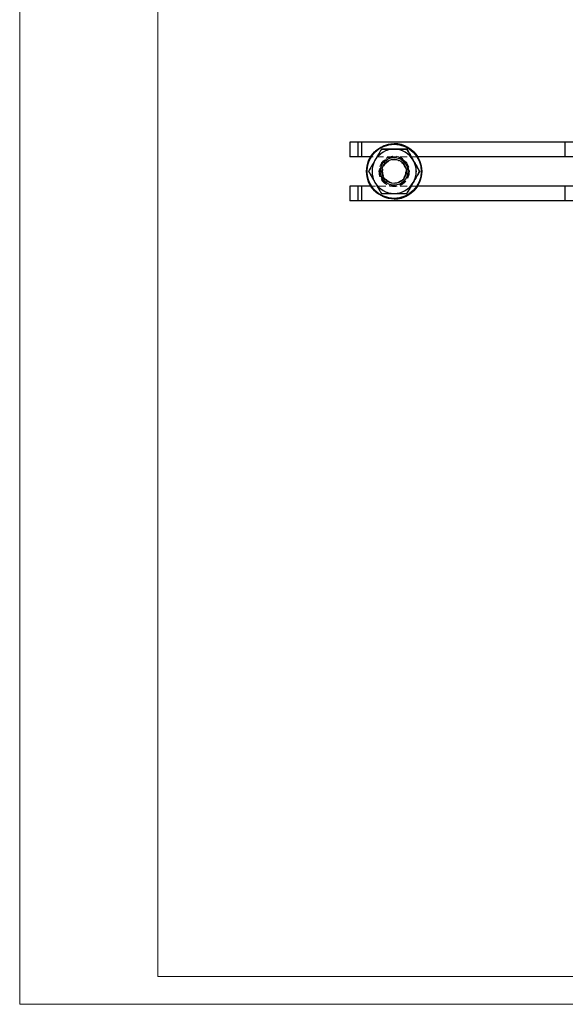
# Model space of a CAD drawing. Header units: millimetres. Extents: x 0 to 420, y 0 to 297.
# Tile 1 of 28: x 0 to 99, y 0 to 178. Entities that reach past the tile are written whole.
import ezdxf

# ---------------------------------------------------------------- set-up
doc = ezdxf.new("R2010")
doc.units = ezdxf.units.MM
doc.linetypes.add('HIDDEN', pattern=[1.905, 1.27, -0.635])
doc.layers.add('FORMATO', color=179, linetype='Continuous')

msp = doc.modelspace()

# ---------------------------------------------------------------- linework, layer by layer
at = {"color": 7, "linetype": 'Continuous', "lineweight": 25}
for p, q in [((60.1138, 156.0607), (60.1138, 153.4107)), ((61.5354, 156.0607), (60.1138, 156.0607)), ((61.5354, 156.0607), (61.5354, 153.4107)), ((62.1957, 156.0607), (61.5354, 156.0607)), ((62.1957, 156.0607), (62.1957, 153.4107)), ((98.9758, 156.0607), (62.1957, 156.0607)), ((68.1137, 155.7607), (68.113, 155.7607)), ((98.9758, 156.0607), (98.9758, 153.4107)), ((102.3819, 156.0607), (98.9758, 156.0607)), ((61.5354, 153.4107), (60.1138, 153.4107)), ((62.1957, 153.4107), (61.5354, 153.4107)), ((63.873, 153.4107), (62.1957, 153.4107)), ((65.8007, 154.7611), (65.8038, 154.7611)), ((68.1091, 153.2607), (68.1072, 153.2607)), ((70.4195, 154.7604), (70.4226, 154.7604)), ((98.9758, 153.4107), (72.3537, 153.4107)), ((102.3819, 153.4107), (98.9758, 153.4107)), ((72.7282, 150.76), (72.7313, 150.76)), ((60.1138, 148.1107), (60.1138, 145.4607)), ((61.5354, 148.1107), (60.1138, 148.1107)), ((61.5354, 148.1107), (61.5354, 145.4607)), ((62.1957, 148.1107), (61.5354, 148.1107)), ((62.1957, 148.1107), (62.1957, 145.4607)), ((63.873, 148.1107), (62.1957, 148.1107)), ((68.1072, 148.2607), (68.1091, 148.2607)), ((98.9758, 148.1107), (72.3537, 148.1107)), ((98.9758, 148.1107), (98.9758, 145.4607)), ((102.3819, 148.1107), (98.9758, 148.1107)), ((70.4182, 146.7604), (70.4213, 146.7604)), ((61.5354, 145.4607), (60.1138, 145.4607)), ((62.1957, 145.4607), (61.5354, 145.4607)), ((98.9758, 145.4607), (62.1957, 145.4607)), ((68.113, 145.7607), (68.1137, 145.7607)), ((102.3819, 145.4607), (98.9758, 145.4607))]:
    msp.add_line(p, q, dxfattribs=at)
at = {"color": 7, "linetype": 'HIDDEN', "lineweight": 18}
for p, q in [((60.1259, 156.0607), (60.1259, 153.4107)), ((61.5482, 156.0607), (61.5482, 153.4107)), ((62.2077, 156.0607), (62.2077, 153.4107)), ((68.1267, 155.7607), (68.126, 155.7607)), ((63.5213, 150.7607), (65.8307, 154.7607)), ((63.5247, 150.7607), (65.8341, 154.7607)), ((68.113, 153.4107), (63.873, 153.4107)), ((65.8184, 154.7611), (65.8215, 154.7611)), ((65.8307, 154.7607), (70.4495, 154.7607)), ((68.1401, 153.2607), (68.1091, 153.2607)), ((68.1137, 153.4107), (68.113, 153.4107)), ((72.3537, 153.4107), (68.1137, 153.4107)), ((70.4372, 154.7604), (70.4403, 154.7604)), ((70.4529, 154.7607), (70.4495, 154.7607)), ((70.4495, 154.7607), (72.7589, 150.7607)), ((70.4529, 154.7607), (72.7623, 150.7607)), ((68.1126, 152.8607), (68.1093, 152.8607)), ((68.1304, 152.8607), (68.1271, 152.8607)), ((63.4906, 150.7615), (63.4937, 150.7615)), ((63.5084, 150.7615), (63.5115, 150.7615)), ((65.8307, 146.7607), (63.5213, 150.7607)), ((63.5247, 150.7607), (63.5213, 150.7607)), ((65.8341, 146.7607), (63.5247, 150.7607)), ((72.7589, 150.7607), (70.4495, 146.7607)), ((72.7623, 150.7607), (70.4529, 146.7607)), ((72.746, 150.76), (72.7491, 150.76)), ((72.7623, 150.7607), (72.7589, 150.7607)), ((60.1259, 148.1107), (60.1259, 145.4607)), ((61.5482, 148.1107), (61.5482, 145.4607)), ((62.2077, 148.1107), (62.2077, 145.4607)), ((72.3537, 148.1107), (63.873, 148.1107)), ((68.1091, 148.2607), (68.1401, 148.2607)), ((68.1093, 148.6607), (68.1126, 148.6607)), ((68.113, 148.1107), (68.1137, 148.1107)), ((68.1271, 148.6607), (68.1304, 148.6607)), ((65.7994, 146.7611), (65.8025, 146.7611)), ((65.8171, 146.7611), (65.8203, 146.7611)), ((70.4495, 146.7607), (65.8307, 146.7607)), ((70.4359, 146.7604), (70.4391, 146.7604)), ((70.4529, 146.7607), (70.4495, 146.7607)), ((68.126, 145.7607), (68.1267, 145.7607))]:
    msp.add_line(p, q, dxfattribs=at)
at = {"color": 7, "linetype": 'Continuous', "lineweight": 25}
for centre, radius in [((68.113, 150.7607), 5), ((68.1129, 150.7607), 4.9), ((68.1072, 150.7607), 2.5), ((68.1069, 150.7607), 2.2)]:
    msp.add_circle(centre, radius, dxfattribs=at)
at = {"color": 7, "linetype": 'HIDDEN', "lineweight": 18}
for centre, radius in [((68.1138, 150.7607), 4.9), ((68.1259, 150.7607), 4.9), ((68.1268, 150.7607), 4.9), ((68.1129, 150.7607), 2.75), ((68.1138, 150.7607), 2.75), ((68.1259, 150.7607), 2.75), ((68.1268, 150.7607), 2.75), ((68.113, 150.7607), 2.65), ((68.1137, 150.7607), 2.65), ((68.126, 150.7607), 2.65), ((68.1267, 150.7607), 2.65), ((68.1091, 150.7607), 2.4713), ((68.1401, 150.7607), 2.5), ((68.1129, 150.7607), 2.4713), ((68.1268, 150.7607), 2.4713), ((68.1306, 150.7607), 2.4713), ((68.1093, 150.7607), 2.1), ((68.1126, 150.7607), 2.1), ((68.1271, 150.7607), 2.1), ((68.1304, 150.7607), 2.1)]:
    msp.add_circle(centre, radius, dxfattribs=at)
for centre, radius, start, end in [((68.1137, 150.7607), 5, 90.000021, 269.990929), ((68.126, 150.7607), 5, 32.005472, 269.990955), ((68.1267, 150.7607), 5, 32.005474, 269.990953), ((68.1129, 150.7607), 4, 89.990955, 149.990968), ((68.1268, 150.7607), 4, 89.990955, 149.990968), ((68.1306, 150.7607), 4, 89.990955, 149.990968), ((68.1129, 150.7607), 4, 29.990933, 89.990945), ((68.1268, 150.7607), 4, 29.990933, 89.990945), ((68.1306, 150.7607), 4, 29.990933, 89.990945), ((68.1129, 150.7607), 4, 149.990963, 209.990938), ((68.1268, 150.7607), 4, 149.990963, 209.990938), ((68.1306, 150.7607), 4, 149.990963, 209.990938), ((68.1129, 150.7607), 4, 329.990963, 29.990938), ((68.1268, 150.7607), 4, 329.990963, 29.990938), ((68.1306, 150.7607), 4, 329.990963, 29.990938), ((68.1129, 150.7607), 4, 209.990933, 269.990945), ((68.1268, 150.7607), 4, 209.990933, 269.990945), ((68.1306, 150.7607), 4, 209.990933, 269.990945), ((68.1129, 150.7607), 4, 269.990955, 329.990968), ((68.126, 150.7607), 5, 269.990954, 327.994563), ((68.1267, 150.7607), 5, 269.990956, 327.994561), ((68.1268, 150.7607), 4, 269.990955, 329.990968), ((68.1306, 150.7607), 4, 269.990955, 329.990968)]:
    msp.add_arc(centre, radius, start, end, dxfattribs=at)
at = {"color": 7, "linetype": 'Continuous', "lineweight": 25}
for centre, radius, start, end in [((68.1137, 150.7607), 5, 269.99097, 89.99998), ((68.1091, 150.7607), 4, 89.990955, 149.990968), ((68.1091, 150.7607), 4, 29.990933, 89.990945), ((68.126, 150.7607), 5, 327.994558, 32.005442), ((68.1267, 150.7607), 5, 327.994558, 32.005442), ((68.1091, 150.7607), 4, 149.990963, 209.990938), ((68.1091, 150.7607), 4, 329.990963, 29.990938), ((68.1091, 150.7607), 4, 209.990933, 269.990945), ((68.1091, 150.7607), 4, 269.990955, 329.990968)]:
    msp.add_arc(centre, radius, start, end, dxfattribs=at)
for points, knots in [([(65.8007, 154.7611), (65.613, 154.4363), (65.2342, 153.7808), (64.8428, 153.1032), (64.6453, 152.7613)], [0, 0, 0, 0, 0.49545796, 1, 1, 1, 1]), ([(68.1097, 154.7607), (67.8069, 154.7608), (67.1967, 154.7609), (66.4271, 154.761), (65.9658, 154.7611), (65.8007, 154.7611)], [0, 0, 0, 0, 0.3875159, 0.78077635, 1, 1, 1, 1]), ([(65.8038, 154.7611), (65.969, 154.7611), (66.4264, 154.761), (67.1961, 154.7609), (67.8064, 154.7608), (68.1135, 154.7607)], [0, 0, 0, 0, 0.21922417, 0.60707358, 1, 1, 1, 1]), ([(70.4195, 154.7604), (69.8394, 154.7605), (69.0776, 154.7606), (68.2961, 154.7607), (68.1097, 154.7607)], [0, 0, 0, 0, 0.76144883, 1, 1, 1, 1]), ([(68.1135, 154.7607), (68.2999, 154.7607), (69.0814, 154.7606), (69.8428, 154.7605), (70.4226, 154.7604)], [0, 0, 0, 0, 0.23855117, 1, 1, 1, 1]), ([(71.5735, 152.7602), (71.5462, 152.8076), (71.3389, 153.1666), (70.9483, 153.8435), (70.5968, 154.4529), (70.4195, 154.7604)], [0, 0, 0, 0, 0.07004739, 0.53076243, 1, 1, 1, 1]), ([(70.4226, 154.7604), (70.6101, 154.4355), (70.9887, 153.7799), (71.3799, 153.1022), (71.5773, 152.7602)], [0, 0, 0, 0, 0.49545796, 1, 1, 1, 1]), ([(64.6453, 152.7613), (64.6179, 152.7139), (64.4106, 152.355), (64.0198, 151.6781), (63.6681, 151.0689), (63.4906, 150.7615)], [0, 0, 0, 0, 0.070047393, 0.530762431, 1, 1, 1, 1]), ([(72.7282, 150.76), (72.5406, 151.0849), (72.1621, 151.7405), (71.7709, 152.4182), (71.5735, 152.7602)], [0, 0, 0, 0, 0.49545796, 1, 1, 1, 1]), ([(71.5773, 152.7602), (71.6046, 152.7128), (71.8118, 152.3538), (72.2025, 151.6768), (72.554, 151.0675), (72.7313, 150.76)], [0, 0, 0, 0, 0.07004739, 0.53076243, 1, 1, 1, 1]), ([(63.4906, 150.7615), (63.678, 150.4366), (64.0562, 149.781), (64.4473, 149.1032), (64.6447, 148.7613)], [0, 0, 0, 0, 0.49545796, 1, 1, 1, 1]), ([(71.5729, 148.7602), (71.6002, 148.8076), (71.8075, 149.1665), (72.1985, 149.8434), (72.5506, 150.4526), (72.7282, 150.76)], [0, 0, 0, 0, 0.07004739, 0.53076243, 1, 1, 1, 1]), ([(72.7313, 150.76), (72.5439, 150.4352), (72.1654, 149.7797), (71.7741, 149.1021), (71.5767, 148.7602)], [0, 0, 0, 0, 0.495457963, 1, 1, 1, 1]), ([(64.6447, 148.7613), (64.672, 148.7139), (64.8792, 148.3549), (65.27, 147.6779), (65.6218, 147.0686), (65.7994, 146.7611)], [0, 0, 0, 0, 0.07004739, 0.53076243, 1, 1, 1, 1]), ([(70.4182, 146.7604), (70.6057, 147.0852), (70.9841, 147.7407), (71.3754, 148.4183), (71.5729, 148.7602)], [0, 0, 0, 0, 0.49545796, 1, 1, 1, 1]), ([(71.5767, 148.7602), (71.5493, 148.7128), (71.342, 148.3539), (70.951, 147.677), (70.5989, 147.0678), (70.4213, 146.7604)], [0, 0, 0, 0, 0.07004739, 0.53076243, 1, 1, 1, 1]), ([(65.7994, 146.7611), (65.9645, 146.7611), (66.4217, 146.761), (67.1912, 146.7609), (67.8014, 146.7608), (68.1084, 146.7607)], [0, 0, 0, 0, 0.21922417, 0.60707358, 1, 1, 1, 1]), ([(68.1084, 146.7607), (68.2949, 146.7607), (69.0764, 146.7606), (69.8381, 146.7605), (70.4182, 146.7604)], [0, 0, 0, 0, 0.23855117, 1, 1, 1, 1])]:
    msp.add_open_spline(points, degree=3, knots=knots, dxfattribs=at)
at = {"color": 7, "linetype": 'HIDDEN', "lineweight": 18}
for points, knots in [([(64.6491, 152.7613), (64.6765, 152.8087), (64.8838, 153.1676), (65.2746, 153.8444), (65.6263, 154.4537), (65.8038, 154.7611)], [0, 0, 0, 0, 0.07004739, 0.53076243, 1, 1, 1, 1]), ([(63.4937, 150.7615), (63.6814, 151.0863), (64.0602, 151.7418), (64.4516, 152.4194), (64.6491, 152.7613)], [0, 0, 0, 0, 0.49545796, 1, 1, 1, 1]), ([(64.6485, 148.7613), (64.6211, 148.8087), (64.4139, 149.1677), (64.0231, 149.8446), (63.6713, 150.454), (63.4937, 150.7615)], [0, 0, 0, 0, 0.07004739, 0.53076243, 1, 1, 1, 1]), ([(65.8025, 146.7611), (65.6151, 147.0859), (65.2369, 147.7416), (64.8458, 148.4193), (64.6485, 148.7613)], [0, 0, 0, 0, 0.49545796, 1, 1, 1, 1]), ([(68.1122, 146.7607), (67.8094, 146.7608), (67.1991, 146.7609), (66.4293, 146.761), (65.9677, 146.7611), (65.8025, 146.7611)], [0, 0, 0, 0, 0.3875159, 0.78077635, 1, 1, 1, 1]), ([(70.4213, 146.7604), (69.8415, 146.7605), (69.0801, 146.7606), (68.2987, 146.7607), (68.1122, 146.7607)], [0, 0, 0, 0, 0.76144883, 1, 1, 1, 1])]:
    msp.add_open_spline(points, degree=3, knots=knots, dxfattribs=at)
at = {"layer": 'FORMATO', "color": 7, "linetype": 'Continuous', "lineweight": 18}
for p, q in [((0.3727, 0.169), (0.3727, 297.169)), ((25.3727, 5.169), (25.3727, 292.169)), ((25.3727, 5.169), (415.3727, 5.169)), ((420.3727, 0.169), (0.3727, 0.169))]:
    msp.add_line(p, q, dxfattribs=at)

doc.saveas('drawing.dxf')
